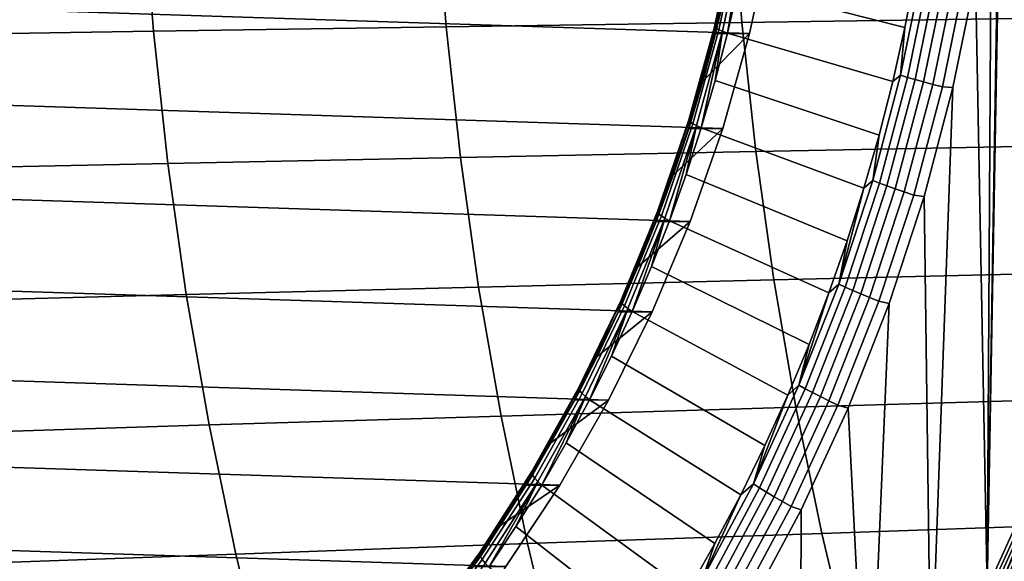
# Model space of a CAD drawing. Header units: metres. Extents: x -240 to 45, y -77 to 27.
# Tile 122 of 256: x -211.35 to -206.27, y -4.75 to -1.95. Entities that reach past the tile are written whole.
import ezdxf

# ---------------------------------------------------------------- set-up
doc = ezdxf.new("R2010")
doc.units = ezdxf.units.M
doc.layers.add('solid_102011X2', color=7, linetype='CONTINUOUS')

msp = doc.modelspace()

# ---------------------------------------------------------------- linework, layer by layer
at = {"layer": 'solid_102011X2'}
for points in [[(-206.096558, -4.31425, 269.583679), (-206.356461, -4.889122, 269.648468), (-206.269104, 0, 269.626678), (-206.096664, 4.31451, 269.583679)], [(-206.356461, -4.889122, 269.648468), (-206.285507, -0.576279, 269.630768), (-206.269104, 0, 269.626678)], [(-206.356461, -4.889122, 269.648468), (-206.334976, -1.15328, 269.643097), (-206.285507, -0.576279, 269.630768)], [(-223.042191, -1.018459, 276.315155), (-207.47673, -1.522566, 272.434235), (-207.584686, -2.020354, 272.461151), (-222.964722, -1.522566, 276.295837)], [(-206.356461, -4.889122, 269.648468), (-206.417679, -1.728355, 269.663727), (-206.334976, -1.15328, 269.643097)], [(-209.203217, -1.307413, 317.873749), (-210.717026, -1.322498, 316.278259), (-210.664322, -2.008397, 316.23764), (-209.151352, -1.985485, 317.833374)], [(-207.675034, -1.292579, 319.47345), (-209.203217, -1.307413, 317.873749), (-209.151352, -1.985485, 317.833374), (-207.624023, -1.962955, 319.433258)], [(-206.132751, -1.277987, 321.074615), (-207.675034, -1.292579, 319.47345), (-207.624023, -1.962955, 319.433258), (-206.082596, -1.940794, 321.034607)], [(-210.717026, -1.322498, 316.278259), (-212.217438, -1.337846, 314.687958), (-212.163925, -2.031708, 314.647095), (-210.664322, -2.008397, 316.23764)], [(-222.964722, -1.522566, 276.295837), (-207.584686, -2.020354, 272.461151), (-207.722946, -2.510839, 272.495636), (-222.85675, -2.020354, 276.26889)], [(-207.661652, -1.495259, 271.618744), (-207.765686, -1.984845, 271.644684), (-207.761108, -1.982558, 271.700562), (-207.657196, -1.493537, 271.674652)], [(-207.659897, -1.49811, 271.562714), (-207.76413, -1.988629, 271.588684), (-207.765686, -1.984845, 271.644684), (-207.661652, -1.495259, 271.618744)], [(-207.651962, -1.502054, 271.507294), (-207.75647, -1.993865, 271.533356), (-207.76413, -1.988629, 271.588684), (-207.659897, -1.49811, 271.562714)], [(-207.657196, -1.493537, 271.674652), (-207.761108, -1.982558, 271.700562), (-207.6521, -1.522457, 271.730804)], [(-207.761108, -1.982558, 271.700562), (-207.702316, -1.772394, 271.743317), (-207.6521, -1.522457, 271.730804)], [(-207.760132, -2.020583, 271.757721), (-207.584686, -2.020354, 272.461151), (-207.47673, -1.522566, 272.434235), (-207.702316, -1.772394, 271.743317)], [(-207.63797, -1.507042, 271.453156), (-207.742828, -2.000485, 271.479309), (-207.75647, -1.993865, 271.533356), (-207.651962, -1.502054, 271.507294)], [(-207.618073, -1.513009, 271.401031), (-207.723343, -2.008406, 271.427277), (-207.742828, -2.000485, 271.479309), (-207.63797, -1.507042, 271.453156)], [(-207.618073, -1.513009, 271.401031), (-207.698273, -2.017452, 271.37793), (-207.723343, -2.008406, 271.427277)], [(-207.618073, -1.513009, 271.401031), (-207.641693, -1.769467, 271.363831), (-207.698273, -2.017452, 271.37793)], [(-207.641693, -1.769467, 271.363831), (-207.592529, -1.519806, 271.351562), (-206.727371, -1.708464, 269.891876), (-206.781555, -1.989274, 269.905396)], [(-206.69104, -1.684005, 269.844482), (-206.803802, -2.236128, 269.87262), (-206.781555, -1.989274, 269.905396), (-206.727371, -1.708464, 269.891876)], [(-206.803802, -2.236128, 269.87262), (-206.69104, -1.684005, 269.844482), (-206.655212, -1.692099, 269.802063), (-206.768509, -2.246876, 269.830322)], [(-206.768509, -2.246876, 269.830322), (-206.655212, -1.692099, 269.802063), (-206.614883, -1.700787, 269.764008), (-206.72876, -2.258412, 269.792389)], [(-206.72876, -2.258412, 269.792389), (-206.614883, -1.700787, 269.764008), (-206.570557, -1.709958, 269.730804), (-206.685059, -2.27059, 269.759338)], [(-206.685059, -2.27059, 269.759338), (-206.570557, -1.709958, 269.730804), (-206.522827, -1.719498, 269.702881), (-206.637955, -2.283258, 269.731598)], [(-206.356461, -4.889122, 269.648468), (-206.648361, -5.447423, 269.721252), (-206.533539, -2.298811, 269.692627), (-206.417679, -1.728355, 269.663727)], [(-206.637955, -2.283258, 269.731598), (-206.522827, -1.719498, 269.702881), (-206.47226, -1.729286, 269.680573), (-206.588043, -2.296255, 269.709442)], [(-206.588043, -2.296255, 269.709442), (-206.47226, -1.729286, 269.680573), (-206.417679, -1.728355, 269.663727), (-206.533539, -2.298811, 269.692627)], [(-207.761108, -1.982558, 271.700562), (-207.760132, -2.020583, 271.757721), (-207.702316, -1.772394, 271.743317)], [(-207.698273, -2.017452, 271.37793), (-207.641693, -1.769467, 271.363831), (-206.781555, -1.989274, 269.905396), (-206.843964, -2.268271, 269.920959)], [(-207.624023, -1.962955, 319.433258), (-209.151352, -1.985485, 317.833374), (-209.078156, -2.660474, 317.776398), (-207.552017, -2.630282, 319.376556)], [(-207.765686, -1.984845, 271.644684), (-207.898758, -2.466901, 271.677856), (-207.894043, -2.464059, 271.733704), (-207.761108, -1.982558, 271.700562)], [(-207.761108, -1.982558, 271.700562), (-207.894043, -2.464059, 271.733704), (-207.825485, -2.266779, 271.774017), (-207.760132, -2.020583, 271.757721)], [(-206.082596, -1.940794, 321.034607), (-207.624023, -1.962955, 319.433258), (-207.552017, -2.630282, 319.376556), (-206.011841, -2.600583, 320.97818)], [(-222.85675, -2.020354, 276.26889), (-207.722946, -2.510839, 272.495636), (-207.890717, -2.991101, 272.537445), (-222.718491, -2.510839, 276.234436)], [(-210.664322, -2.008397, 316.23764), (-212.163925, -2.031708, 314.647095), (-212.088409, -2.722426, 314.589417), (-210.589951, -2.691181, 316.180359)], [(-209.151352, -1.985485, 317.833374), (-210.664322, -2.008397, 316.23764), (-210.589951, -2.691181, 316.180359), (-209.078156, -2.660474, 317.776398)], [(-207.76413, -1.988629, 271.588684), (-207.897461, -2.471605, 271.621948), (-207.898758, -2.466901, 271.677856), (-207.765686, -1.984845, 271.644684)], [(-207.825485, -2.266779, 271.774017), (-207.8983, -2.510742, 271.792175), (-207.722946, -2.510839, 272.495636), (-207.584686, -2.020354, 272.461151)], [(-207.75647, -1.993865, 271.533356), (-207.890167, -2.478112, 271.566681), (-207.897461, -2.471605, 271.621948), (-207.76413, -1.988629, 271.588684)], [(-207.742828, -2.000485, 271.479309), (-207.876953, -2.486339, 271.512756), (-207.890167, -2.478112, 271.566681), (-207.75647, -1.993865, 271.533356)], [(-207.723343, -2.008406, 271.427277), (-207.858002, -2.496185, 271.460846), (-207.876953, -2.486339, 271.512756), (-207.742828, -2.000485, 271.479309)], [(-207.723343, -2.008406, 271.427277), (-207.833557, -2.507455, 271.411652), (-207.858002, -2.496185, 271.460846)], [(-207.723343, -2.008406, 271.427277), (-207.762253, -2.263526, 271.39389), (-207.833557, -2.507455, 271.411652)], [(-207.760132, -2.020583, 271.757721), (-207.825485, -2.266779, 271.774017), (-207.584686, -2.020354, 272.461151)], [(-207.723343, -2.008406, 271.427277), (-207.698273, -2.017452, 271.37793), (-207.762253, -2.263526, 271.39389)], [(-207.762253, -2.263526, 271.39389), (-207.698273, -2.017452, 271.37793), (-206.843964, -2.268271, 269.920959), (-206.914505, -2.5452, 269.938538)], [(-206.803802, -2.236128, 269.87262), (-206.843964, -2.268271, 269.920959), (-206.781555, -1.989274, 269.905396)], [(-206.803802, -2.236128, 269.87262), (-206.948105, -2.780396, 269.9086), (-206.914505, -2.5452, 269.938538), (-206.843964, -2.268271, 269.920959)], [(-206.948105, -2.780396, 269.9086), (-206.803802, -2.236128, 269.87262), (-206.768509, -2.246876, 269.830322), (-206.913513, -2.793761, 269.866455)], [(-207.894043, -2.464059, 271.733704), (-207.8983, -2.510742, 271.792175), (-207.825485, -2.266779, 271.774017)], [(-207.833557, -2.507455, 271.411652), (-207.762253, -2.263526, 271.39389), (-206.914505, -2.5452, 269.938538), (-206.993149, -2.819808, 269.95813)], [(-206.913513, -2.793761, 269.866455), (-206.768509, -2.246876, 269.830322), (-206.72876, -2.258412, 269.792389), (-206.874512, -2.808104, 269.828735)], [(-206.874512, -2.808104, 269.828735), (-206.72876, -2.258412, 269.792389), (-206.685059, -2.27059, 269.759338), (-206.831589, -2.823247, 269.795898)], [(-206.831589, -2.823247, 269.795898), (-206.685059, -2.27059, 269.759338), (-206.637955, -2.283258, 269.731598), (-206.785309, -2.838998, 269.768311)], [(-206.785309, -2.838998, 269.768311), (-206.637955, -2.283258, 269.731598), (-206.588043, -2.296255, 269.709442), (-206.736237, -2.855158, 269.746399)], [(-206.736237, -2.855158, 269.746399), (-206.588043, -2.296255, 269.709442), (-206.533539, -2.298811, 269.692627), (-206.68222, -2.861959, 269.729675)], [(-206.648361, -5.447423, 269.721252), (-206.68222, -2.861959, 269.729675), (-206.533539, -2.298811, 269.692627)], [(-207.898758, -2.466901, 271.677856), (-208.060394, -2.939599, 271.71814), (-208.055481, -2.936213, 271.773956), (-207.894043, -2.464059, 271.733704)], [(-207.897461, -2.471605, 271.621948), (-208.059402, -2.945204, 271.662323), (-208.060394, -2.939599, 271.71814), (-207.898758, -2.466901, 271.677856)], [(-207.890167, -2.478112, 271.566681), (-208.052521, -2.952958, 271.607147), (-208.059402, -2.945204, 271.662323), (-207.897461, -2.471605, 271.621948)], [(-207.894043, -2.464059, 271.733704), (-208.055481, -2.936213, 271.773956), (-207.8983, -2.510742, 271.792175)], [(-207.876953, -2.486339, 271.512756), (-208.039856, -2.962762, 271.553375), (-208.052521, -2.952958, 271.607147), (-207.890167, -2.478112, 271.566681)], [(-207.858002, -2.496185, 271.460846), (-208.021545, -2.974494, 271.501617), (-208.039856, -2.962762, 271.553375), (-207.876953, -2.486339, 271.512756)], [(-222.718491, -2.510839, 276.234436), (-207.890717, -2.991101, 272.537445), (-208.087296, -3.459255, 272.586456), (-222.55072, -2.991101, 276.192596)], [(-207.978531, -2.752229, 271.812195), (-208.066071, -2.991002, 271.834015), (-207.890717, -2.991101, 272.537445), (-207.722946, -2.510839, 272.495636)], [(-208.055481, -2.936213, 271.773956), (-207.978531, -2.752229, 271.812195), (-207.8983, -2.510742, 271.792175)], [(-207.858002, -2.496185, 271.460846), (-207.997833, -2.987955, 271.452637), (-208.021545, -2.974494, 271.501617)], [(-207.858002, -2.496185, 271.460846), (-207.912109, -2.749009, 271.431244), (-207.997833, -2.987955, 271.452637)], [(-207.8983, -2.510742, 271.792175), (-207.978531, -2.752229, 271.812195), (-207.722946, -2.510839, 272.495636)], [(-207.858002, -2.496185, 271.460846), (-207.833557, -2.507455, 271.411652), (-207.912109, -2.749009, 271.431244)], [(-207.912109, -2.749009, 271.431244), (-207.833557, -2.507455, 271.411652), (-206.993149, -2.819808, 269.95813), (-207.079788, -3.091844, 269.979736)], [(-206.948105, -2.780396, 269.9086), (-206.993149, -2.819808, 269.95813), (-206.914505, -2.5452, 269.938538)], [(-207.552017, -2.630282, 319.376556), (-209.078156, -2.660474, 317.776398), (-208.983749, -3.331336, 317.702911), (-207.459183, -3.293524, 319.303436)], [(-206.011841, -2.600583, 320.97818), (-207.552017, -2.630282, 319.376556), (-207.459183, -3.293524, 319.303436), (-205.920578, -3.256332, 320.905365)], [(-210.589951, -2.691181, 316.180359), (-212.088409, -2.722426, 314.589417), (-211.991013, -3.408931, 314.515076), (-210.494034, -3.369796, 316.106476)], [(-209.078156, -2.660474, 317.776398), (-210.589951, -2.691181, 316.180359), (-210.494034, -3.369796, 316.106476), (-208.983749, -3.331336, 317.702911)], [(-208.055481, -2.936213, 271.773956), (-208.066071, -2.991002, 271.834015), (-207.978531, -2.752229, 271.812195)], [(-207.997833, -2.987955, 271.452637), (-207.912109, -2.749009, 271.431244), (-207.079788, -3.091844, 269.979736), (-207.174362, -3.361059, 270.003326)], [(-207.123444, -3.314898, 269.952301), (-206.993149, -2.819808, 269.95813), (-206.948105, -2.780396, 269.9086)], [(-207.123444, -3.314898, 269.952301), (-206.948105, -2.780396, 269.9086), (-206.913513, -2.793761, 269.866455), (-207.089691, -3.330832, 269.9104)], [(-207.089691, -3.330832, 269.9104), (-206.913513, -2.793761, 269.866455), (-206.874512, -2.808104, 269.828735), (-207.05159, -3.347933, 269.872894)], [(-207.123444, -3.314898, 269.952301), (-207.079788, -3.091844, 269.979736), (-206.993149, -2.819808, 269.95813)], [(-207.05159, -3.347933, 269.872894), (-206.874512, -2.808104, 269.828735), (-206.831589, -2.823247, 269.795898), (-207.009628, -3.365987, 269.840271)], [(-207.009628, -3.365987, 269.840271), (-206.831589, -2.823247, 269.795898), (-206.785309, -2.838998, 269.768311), (-206.96434, -3.384765, 269.812958)], [(-206.96434, -3.384765, 269.812958), (-206.785309, -2.838998, 269.768311), (-206.736237, -2.855158, 269.746399), (-206.91629, -3.404032, 269.79129)], [(-206.648361, -5.447423, 269.721252), (-206.971268, -5.987297, 269.801758), (-206.863113, -3.415148, 269.77478), (-206.68222, -2.861959, 269.729675)], [(-206.91629, -3.404032, 269.79129), (-206.736237, -2.855158, 269.746399), (-206.68222, -2.861959, 269.729675), (-206.863113, -3.415148, 269.77478)], [(-208.060394, -2.939599, 271.71814), (-208.249939, -3.401146, 271.765411), (-208.244812, -3.397229, 271.821167), (-208.055481, -2.936213, 271.773956)], [(-208.059402, -2.945204, 271.662323), (-208.249313, -3.407632, 271.709656), (-208.249939, -3.401146, 271.765411), (-208.060394, -2.939599, 271.71814)], [(-208.052521, -2.952958, 271.607147), (-208.242935, -3.416603, 271.654633), (-208.249313, -3.407632, 271.709656), (-208.059402, -2.945204, 271.662323)], [(-208.055481, -2.936213, 271.773956), (-208.244812, -3.397229, 271.821167), (-208.066071, -2.991002, 271.834015)], [(-222.55072, -2.991101, 276.192596), (-208.087296, -3.459255, 272.586456), (-208.312271, -3.914308, 272.642548), (-222.354156, -3.459255, 276.143585)], [(-208.262772, -3.459462, 271.883057), (-208.087296, -3.459255, 272.586456), (-207.890717, -2.991101, 272.537445), (-208.160843, -3.226824, 271.857635)], [(-208.244812, -3.397229, 271.821167), (-208.160843, -3.226824, 271.857635), (-208.066071, -2.991002, 271.834015)], [(-208.039856, -2.962762, 271.553375), (-208.230896, -3.427947, 271.600983), (-208.242935, -3.416603, 271.654633), (-208.052521, -2.952958, 271.607147)], [(-208.021545, -2.974494, 271.501617), (-208.213348, -3.44152, 271.549438), (-208.230896, -3.427947, 271.600983), (-208.039856, -2.962762, 271.553375)], [(-208.021545, -2.974494, 271.501617), (-208.190521, -3.457123, 271.500671), (-208.213348, -3.44152, 271.549438)], [(-208.021545, -2.974494, 271.501617), (-208.090668, -3.224069, 271.475769), (-208.190521, -3.457123, 271.500671)], [(-208.066071, -2.991002, 271.834015), (-208.160843, -3.226824, 271.857635), (-207.890717, -2.991101, 272.537445)], [(-208.021545, -2.974494, 271.501617), (-207.997833, -2.987955, 271.452637), (-208.090668, -3.224069, 271.475769)], [(-208.090668, -3.224069, 271.475769), (-207.997833, -2.987955, 271.452637), (-207.174362, -3.361059, 270.003326), (-207.276794, -3.627207, 270.02887)], [(-207.123444, -3.314898, 269.952301), (-207.174362, -3.361059, 270.003326), (-207.079788, -3.091844, 269.979736)], [(-208.244812, -3.397229, 271.821167), (-208.262772, -3.459462, 271.883057), (-208.160843, -3.226824, 271.857635)], [(-208.190521, -3.457123, 271.500671), (-208.090668, -3.224069, 271.475769), (-207.276794, -3.627207, 270.02887), (-207.386963, -3.890044, 270.056335)], [(-207.459183, -3.293524, 319.303436), (-208.983749, -3.331336, 317.702911), (-208.868317, -3.99703, 317.613068), (-207.345642, -3.951652, 319.21402)], [(-205.920578, -3.256332, 320.905365), (-207.459183, -3.293524, 319.303436), (-207.345642, -3.951652, 319.21402), (-205.80896, -3.907022, 320.816345)], [(-208.983749, -3.331336, 317.702911), (-210.494034, -3.369796, 316.106476), (-210.37674, -4.043189, 316.016083), (-208.868317, -3.99703, 317.613068)], [(-207.329193, -3.837757, 270.003601), (-207.174362, -3.361059, 270.003326), (-207.123444, -3.314898, 269.952301)], [(-207.329193, -3.837757, 270.003601), (-207.123444, -3.314898, 269.952301), (-207.089691, -3.330832, 269.9104), (-207.296432, -3.856203, 269.961945)], [(-207.296432, -3.856203, 269.961945), (-207.089691, -3.330832, 269.9104), (-207.05159, -3.347933, 269.872894), (-207.259399, -3.876002, 269.924713)], [(-207.259399, -3.876002, 269.924713), (-207.05159, -3.347933, 269.872894), (-207.009628, -3.365987, 269.840271), (-207.218552, -3.896903, 269.892365)], [(-210.494034, -3.369796, 316.106476), (-211.991013, -3.408931, 314.515076), (-211.871918, -4.090162, 314.424133), (-210.37674, -4.043189, 316.016083)], [(-208.249939, -3.401146, 271.765411), (-208.466705, -3.849792, 271.819458), (-208.461334, -3.845358, 271.875153), (-208.244812, -3.397229, 271.821167)], [(-208.249313, -3.407632, 271.709656), (-208.466492, -3.857133, 271.763824), (-208.466705, -3.849792, 271.819458), (-208.249939, -3.401146, 271.765411)], [(-208.242935, -3.416603, 271.654633), (-208.460693, -3.867287, 271.708923), (-208.466492, -3.857133, 271.763824), (-208.249313, -3.407632, 271.709656)], [(-208.244812, -3.397229, 271.821167), (-208.461334, -3.845358, 271.875153), (-208.262772, -3.459462, 271.883057)], [(-207.329193, -3.837757, 270.003601), (-207.276794, -3.627207, 270.02887), (-207.174362, -3.361059, 270.003326)], [(-207.218552, -3.896903, 269.892365), (-207.009628, -3.365987, 269.840271), (-206.96434, -3.384765, 269.812958), (-207.174423, -3.918644, 269.865356)], [(-207.174423, -3.918644, 269.865356), (-206.96434, -3.384765, 269.812958), (-206.91629, -3.404032, 269.79129), (-207.127563, -3.94095, 269.843964)], [(-207.127563, -3.94095, 269.843964), (-206.91629, -3.404032, 269.79129), (-206.863113, -3.415148, 269.77478), (-207.075378, -3.955918, 269.827698)], [(-208.230896, -3.427947, 271.600983), (-208.449371, -3.880128, 271.655457), (-208.460693, -3.867287, 271.708923), (-208.242935, -3.416603, 271.654633)], [(-208.213348, -3.44152, 271.549438), (-208.432678, -3.895492, 271.604126), (-208.449371, -3.880128, 271.655457), (-208.230896, -3.427947, 271.600983)], [(-208.213348, -3.44152, 271.549438), (-208.410858, -3.91317, 271.555603), (-208.432678, -3.895492, 271.604126)], [(-208.213348, -3.44152, 271.549438), (-208.297287, -3.686897, 271.527283), (-208.410858, -3.91317, 271.555603)], [(-208.213348, -3.44152, 271.549438), (-208.190521, -3.457123, 271.500671), (-208.297287, -3.686897, 271.527283)], [(-208.297287, -3.686897, 271.527283), (-208.190521, -3.457123, 271.500671), (-207.386963, -3.890044, 270.056335), (-207.504791, -4.149331, 270.085724)], [(-206.971268, -5.987297, 269.801758), (-207.075378, -3.955918, 269.827698), (-206.863113, -3.415148, 269.77478)], [(-222.354156, -3.459255, 276.143585), (-208.312271, -3.914308, 272.642548), (-208.564392, -4.353688, 272.705414), (-222.129181, -3.914308, 276.087494)], [(-208.371735, -3.688685, 271.910217), (-208.487625, -3.914265, 271.939117), (-208.312271, -3.914308, 272.642548), (-208.087296, -3.459255, 272.586456)], [(-208.461334, -3.845358, 271.875153), (-208.371735, -3.688685, 271.910217), (-208.262772, -3.459462, 271.883057)], [(-208.262772, -3.459462, 271.883057), (-208.371735, -3.688685, 271.910217), (-208.087296, -3.459255, 272.586456)], [(-207.329193, -3.837757, 270.003601), (-207.386963, -3.890044, 270.056335), (-207.276794, -3.627207, 270.02887)], [(-208.461334, -3.845358, 271.875153), (-208.487625, -3.914265, 271.939117), (-208.371735, -3.688685, 271.910217)], [(-208.410858, -3.91317, 271.555603), (-208.297287, -3.686897, 271.527283), (-207.504791, -4.149331, 270.085724), (-207.630173, -4.404831, 270.116974)], [(-208.466492, -3.857133, 271.763824), (-208.710098, -4.292003, 271.824554), (-208.709854, -4.283834, 271.880096), (-208.466705, -3.849792, 271.819458)], [(-208.460693, -3.867287, 271.708923), (-208.704941, -4.303302, 271.769806), (-208.710098, -4.292003, 271.824554), (-208.466492, -3.857133, 271.763824)], [(-208.466705, -3.849792, 271.819458), (-208.709854, -4.283834, 271.880096), (-208.704193, -4.2789, 271.935699), (-208.461334, -3.845358, 271.875153)], [(-208.461334, -3.845358, 271.875153), (-208.704193, -4.2789, 271.935699), (-208.487625, -3.914265, 271.939117)], [(-207.564636, -4.347135, 270.062317), (-207.386963, -3.890044, 270.056335), (-207.329193, -3.837757, 270.003601)], [(-207.564636, -4.347135, 270.062317), (-207.329193, -3.837757, 270.003601), (-207.296432, -3.856203, 269.961945), (-207.533005, -4.36803, 270.020935)], [(-207.533005, -4.36803, 270.020935), (-207.296432, -3.856203, 269.961945), (-207.259399, -3.876002, 269.924713), (-207.497177, -4.390456, 269.983978)], [(-222.129181, -3.914308, 276.087494), (-208.564392, -4.353688, 272.705414), (-208.842621, -4.77562, 272.77478), (-221.87706, -4.353688, 276.024628)], [(-208.610321, -4.135981, 271.969696), (-208.739731, -4.353613, 272.001984), (-208.564392, -4.353688, 272.705414), (-208.312271, -3.914308, 272.642548)], [(-208.449371, -3.880128, 271.655457), (-208.694443, -4.31759, 271.716583), (-208.704941, -4.303302, 271.769806), (-208.460693, -3.867287, 271.708923)], [(-208.704193, -4.2789, 271.935699), (-208.610321, -4.135981, 271.969696), (-208.487625, -3.914265, 271.939117)], [(-208.432678, -3.895492, 271.604126), (-208.678726, -4.334686, 271.665466), (-208.694443, -4.31759, 271.716583), (-208.449371, -3.880128, 271.655457)], [(-208.432678, -3.895492, 271.604126), (-208.65802, -4.354362, 271.617218), (-208.678726, -4.334686, 271.665466)], [(-208.432678, -3.895492, 271.604126), (-208.531143, -4.135729, 271.585602), (-208.65802, -4.354362, 271.617218)], [(-208.487625, -3.914265, 271.939117), (-208.610321, -4.135981, 271.969696), (-208.312271, -3.914308, 272.642548)], [(-208.432678, -3.895492, 271.604126), (-208.410858, -3.91317, 271.555603), (-208.531143, -4.135729, 271.585602)], [(-208.531143, -4.135729, 271.585602), (-208.410858, -3.91317, 271.555603), (-207.630173, -4.404831, 270.116974), (-207.76297, -4.656312, 270.150085)], [(-207.564636, -4.347135, 270.062317), (-207.504791, -4.149331, 270.085724), (-207.386963, -3.890044, 270.056335)], [(-207.497177, -4.390456, 269.983978), (-207.259399, -3.876002, 269.924713), (-207.218552, -3.896903, 269.892365), (-207.457626, -4.414132, 269.951965)], [(-207.457626, -4.414132, 269.951965), (-207.218552, -3.896903, 269.892365), (-207.174423, -3.918644, 269.865356), (-207.414825, -4.438758, 269.925293)], [(-205.80896, -3.907022, 320.816345), (-207.345642, -3.951652, 319.21402), (-207.211548, -4.60364, 319.108429), (-205.67717, -4.551639, 320.711212)], [(-207.345642, -3.951652, 319.21402), (-208.868317, -3.99703, 317.613068), (-208.731979, -4.656518, 317.506927), (-207.211548, -4.60364, 319.108429)], [(-207.414825, -4.438758, 269.925293), (-207.174423, -3.918644, 269.865356), (-207.127563, -3.94095, 269.843964), (-207.369339, -4.464025, 269.904236)], [(-207.369339, -4.464025, 269.904236), (-207.127563, -3.94095, 269.843964), (-207.075378, -3.955918, 269.827698), (-207.318176, -4.482361, 269.888245)], [(-206.971268, -5.987297, 269.801758), (-207.324112, -6.5069, 269.88974), (-207.318176, -4.482361, 269.888245), (-207.075378, -3.955918, 269.827698)], [(-208.868317, -3.99703, 317.613068), (-210.37674, -4.043189, 316.016083), (-210.23822, -4.710312, 315.909393), (-208.731979, -4.656518, 317.506927)], [(-210.37674, -4.043189, 316.016083), (-211.871918, -4.090162, 314.424133), (-211.731247, -4.76506, 314.316742), (-210.23822, -4.710312, 315.909393)], [(-208.704193, -4.2789, 271.935699), (-208.739731, -4.353613, 272.001984), (-208.610321, -4.135981, 271.969696)], [(-208.65802, -4.354362, 271.617218), (-208.531143, -4.135729, 271.585602), (-207.76297, -4.656312, 270.150085), (-207.903091, -4.903543, 270.185028)], [(-207.564636, -4.347135, 270.062317), (-207.630173, -4.404831, 270.116974), (-207.504791, -4.149331, 270.085724)], [(-206.019211, -4.262773, 269.578217), (-206.271301, -4.831621, 269.641052), (-206.065979, -4.331073, 269.582275)], [(-206.004013, -4.268335, 269.584747), (-206.256439, -4.837925, 269.647675), (-206.271301, -4.831621, 269.641052), (-206.019211, -4.262773, 269.578217)], [(-208.710098, -4.292003, 271.824554), (-208.979233, -4.710591, 271.891663), (-208.97847, -4.701626, 271.947052), (-208.709854, -4.283834, 271.880096)], [(-208.704941, -4.303302, 271.769806), (-208.974777, -4.722993, 271.837097), (-208.979233, -4.710591, 271.891663), (-208.710098, -4.292003, 271.824554)], [(-208.709854, -4.283834, 271.880096), (-208.97847, -4.701626, 271.947052), (-208.972504, -4.696211, 272.002594), (-208.704193, -4.2789, 271.935699)], [(-208.694443, -4.31759, 271.716583), (-208.965164, -4.738674, 271.784058), (-208.974777, -4.722993, 271.837097), (-208.704941, -4.303302, 271.769806)], [(-208.704193, -4.2789, 271.935699), (-208.972504, -4.696211, 272.002594), (-208.739731, -4.353613, 272.001984)], [(-208.678726, -4.334686, 271.665466), (-208.950531, -4.757438, 271.733246), (-208.965164, -4.738674, 271.784058), (-208.694443, -4.31759, 271.716583)], [(-206.342514, -4.899939, 269.646545), (-206.356461, -4.889122, 269.648468), (-206.096558, -4.31425, 269.583679), (-206.082092, -4.324397, 269.581635)], [(-221.87706, -4.353688, 276.024628), (-208.842621, -4.77562, 272.77478), (-209.146301, -5.17911, 272.850494), (-221.598831, -4.77562, 275.955261)], [(-209.018112, -4.775773, 272.071381), (-208.842621, -4.77562, 272.77478), (-208.564392, -4.353688, 272.705414), (-208.875702, -4.566947, 272.035889)], [(-208.972504, -4.696211, 272.002594), (-208.875702, -4.566947, 272.035889), (-208.739731, -4.353613, 272.001984)], [(-208.678726, -4.334686, 271.665466), (-208.931046, -4.779027, 271.685303), (-208.950531, -4.757438, 271.733246)], [(-208.678726, -4.334686, 271.665466), (-208.791367, -4.568862, 271.650482), (-208.931046, -4.779027, 271.685303)], [(-208.739731, -4.353613, 272.001984), (-208.875702, -4.566947, 272.035889), (-208.564392, -4.353688, 272.705414)], [(-208.678726, -4.334686, 271.665466), (-208.65802, -4.354362, 271.617218), (-208.791367, -4.568862, 271.650482)], [(-208.791367, -4.568862, 271.650482), (-208.65802, -4.354362, 271.617218), (-207.903091, -4.903543, 270.185028), (-208.050385, -5.146298, 270.221741)], [(-207.828949, -4.841244, 270.128204), (-207.630173, -4.404831, 270.116974), (-207.564636, -4.347135, 270.062317)], [(-207.828949, -4.841244, 270.128204), (-207.564636, -4.347135, 270.062317), (-207.533005, -4.36803, 270.020935), (-207.798584, -4.864513, 270.087128)], [(-207.798584, -4.864513, 270.087128), (-207.533005, -4.36803, 270.020935), (-207.497177, -4.390456, 269.983978), (-207.76413, -4.889489, 270.050537)], [(-206.065979, -4.331073, 269.582275), (-206.326797, -4.907503, 269.647308), (-206.342514, -4.899939, 269.646545), (-206.082092, -4.324397, 269.581635)], [(-206.271301, -4.831621, 269.641052), (-206.326797, -4.907503, 269.647308), (-206.065979, -4.331073, 269.582275)], [(-207.828949, -4.841244, 270.128204), (-207.76297, -4.656312, 270.150085), (-207.630173, -4.404831, 270.116974)], [(-207.76413, -4.889489, 270.050537), (-207.497177, -4.390456, 269.983978), (-207.457626, -4.414132, 269.951965), (-207.726013, -4.915855, 270.01889)], [(-207.726013, -4.915855, 270.01889), (-207.457626, -4.414132, 269.951965), (-207.414825, -4.438758, 269.925293), (-207.684708, -4.943281, 269.992584)], [(-207.684708, -4.943281, 269.992584), (-207.414825, -4.438758, 269.925293), (-207.369339, -4.464025, 269.904236), (-207.640762, -4.971419, 269.971924)], [(-207.640762, -4.971419, 269.971924), (-207.369339, -4.464025, 269.904236), (-207.318176, -4.482361, 269.888245), (-207.59079, -4.992959, 269.956207)], [(-207.324112, -6.5069, 269.88974), (-207.59079, -4.992959, 269.956207), (-207.318176, -4.482361, 269.888245)], [(-208.972504, -4.696211, 272.002594), (-209.018112, -4.775773, 272.071381), (-208.875702, -4.566947, 272.035889)], [(-208.931046, -4.779027, 271.685303), (-208.791367, -4.568862, 271.650482), (-208.050385, -5.146298, 270.221741), (-208.204712, -5.384357, 270.260223)], [(-205.67717, -4.551639, 320.711212), (-207.211548, -4.60364, 319.108429), (-207.057144, -5.248481, 318.986847), (-205.525391, -5.189185, 320.590149)], [(-207.211548, -4.60364, 319.108429), (-208.731979, -4.656518, 317.506927), (-208.574997, -5.308784, 317.384735), (-207.057144, -5.248481, 318.986847)], [(-208.731979, -4.656518, 317.506927), (-210.23822, -4.710312, 315.909393), (-210.078705, -5.370137, 315.786499), (-208.574997, -5.308784, 317.384735)], [(-207.828949, -4.841244, 270.128204), (-207.903091, -4.903543, 270.185028), (-207.76297, -4.656312, 270.150085)], [(-210.23822, -4.710312, 315.909393), (-211.731247, -4.76506, 314.316742), (-211.569275, -5.432588, 314.193085), (-210.078705, -5.370137, 315.786499)], [(-208.979233, -4.710591, 271.891663), (-209.272858, -5.111311, 271.964874), (-209.27153, -5.101584, 272.020111), (-208.97847, -4.701626, 271.947052)], [(-208.974777, -4.722993, 271.837097), (-209.269165, -5.124768, 271.910492), (-209.272858, -5.111311, 271.964874), (-208.979233, -4.710591, 271.891663)], [(-208.97847, -4.701626, 271.947052), (-209.27153, -5.101584, 272.020111), (-209.265228, -5.095707, 272.075592), (-208.972504, -4.696211, 272.002594)], [(-208.965164, -4.738674, 271.784058), (-209.260544, -5.141783, 271.857727), (-209.269165, -5.124768, 271.910492), (-208.974777, -4.722993, 271.837097)], [(-208.972504, -4.696211, 272.002594), (-209.265228, -5.095707, 272.075592), (-209.018112, -4.775773, 272.071381)], [(-208.950531, -4.757438, 271.733246), (-209.24707, -5.162143, 271.80719), (-209.260544, -5.141783, 271.857727), (-208.965164, -4.738674, 271.784058)]]:
    msp.add_3dface(points, dxfattribs=at)

doc.saveas('drawing.dxf')
